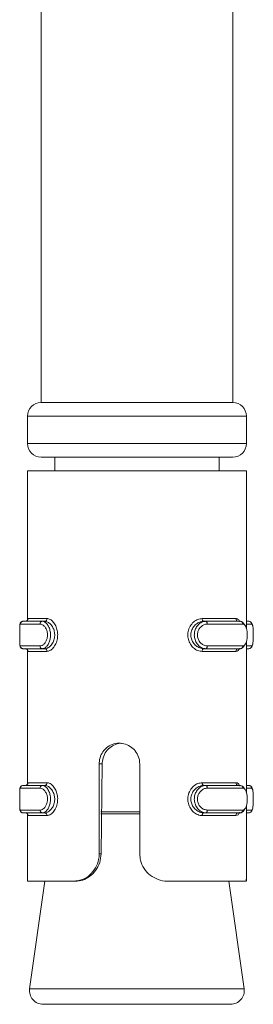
# Model space of a CAD drawing. Header units: millimetres. Extents: x -336 to 487, y -1247 to -28.
# Tile 26 of 49: x 15.04 to 23.57, y -530.81 to -494.82. Entities that reach past the tile are written whole.
import ezdxf

# ---------------------------------------------------------------- set-up
doc = ezdxf.new("R2010")
doc.units = ezdxf.units.MM

msp = doc.modelspace()

# ---------------------------------------------------------------- linework, layer by layer
at = {"color": 7, "linetype": 'Continuous', "lineweight": 15}
for p, q in [((22.818, -508.811), (22.818, -493.811)), ((15.818, -494.01), (15.818, -508.811)), ((22.818, -508.811), (15.818, -508.811)), ((15.318, -509.311), (15.318, -510.311)), ((23.318, -510.311), (23.318, -509.311)), ((22.818, -510.811), (15.818, -510.811)), ((16.318, -510.811), (16.318, -511.311)), ((22.318, -511.311), (22.318, -510.811)), ((15.318, -511.311), (15.318, -516.76)), ((23.318, -511.311), (15.318, -511.311)), ((23.318, -517.074), (23.318, -511.311)), ((15.157, -516.811), (15.864, -516.811)), ((15.951, -516.811), (15.864, -516.811)), ((21.761, -516.811), (21.833, -516.811)), ((21.833, -516.811), (23.1, -516.811)), ((23.325, -516.811), (23.318, -516.811)), ((23.325, -516.811), (23.409, -516.811)), ((23.318, -523.074), (23.318, -517.549)), ((15.864, -517.811), (15.157, -517.811)), ((15.318, -517.843), (15.318, -522.76)), ((15.951, -517.811), (15.864, -517.811)), ((21.761, -517.811), (21.833, -517.811)), ((23.1, -517.811), (21.833, -517.811)), ((23.318, -517.811), (23.325, -517.811)), ((23.409, -517.811), (23.325, -517.811)), ((17.942, -525.311), (17.942, -522.017)), ((18.052, -522.017), (18.013, -525.311)), ((19.422, -522.017), (19.422, -525.311)), ((15.157, -522.811), (15.864, -522.811)), ((15.951, -522.811), (15.864, -522.811)), ((21.761, -522.811), (21.833, -522.811)), ((21.833, -522.811), (23.1, -522.811)), ((23.325, -522.811), (23.318, -522.811)), ((23.325, -522.811), (23.409, -522.811)), ((23.318, -526.233), (23.318, -523.549)), ((15.864, -523.811), (15.157, -523.811)), ((15.318, -523.843), (15.318, -526.311)), ((15.951, -523.811), (15.864, -523.811)), ((21.761, -523.811), (21.833, -523.811)), ((23.1, -523.811), (21.833, -523.811)), ((23.318, -523.811), (23.325, -523.811)), ((23.409, -523.811), (23.325, -523.811)), ((15.318, -526.311), (15.318, -526.314)), ((17.009, -526.311), (15.318, -526.311)), ((15.961, -526.311), (15.399, -530.24)), ((17.009, -526.311), (17.074, -526.311)), ((23.301, -526.311), (20.463, -526.311)), ((23.236, -530.24), (22.675, -526.311)), ((23.318, -526.311), (23.318, -526.233)), ((22.741, -530.811), (15.894, -530.811))]:
    msp.add_line(p, q, dxfattribs=at)
at = {"color": 7, "linetype": 'Continuous', "lineweight": 0}
for p, q in [((23.318, -509.311), (15.318, -509.311)), ((15.318, -510.311), (23.318, -510.311)), ((15.344, -516.711), (16.033, -516.711)), ((21.701, -516.711), (22.937, -516.711)), ((15.783, -516.911), (15.058, -516.911)), ((23.191, -516.911), (21.891, -516.911)), ((23.507, -516.911), (23.318, -516.911)), ((15.058, -517.711), (15.783, -517.711)), ((16.033, -517.911), (15.344, -517.911)), ((22.937, -517.911), (21.701, -517.911)), ((21.891, -517.711), (23.191, -517.711)), ((23.318, -517.711), (23.507, -517.711)), ((17.942, -522.017), (18.052, -522.017)), ((15.783, -522.911), (15.058, -522.911)), ((15.344, -522.711), (16.033, -522.711)), ((21.701, -522.711), (22.937, -522.711)), ((23.191, -522.911), (21.891, -522.911)), ((23.507, -522.911), (23.318, -522.911)), ((15.058, -523.711), (15.783, -523.711)), ((16.033, -523.911), (15.344, -523.911)), ((19.422, -523.846), (18.004, -523.846)), ((18.005, -523.775), (19.422, -523.775)), ((22.937, -523.911), (21.701, -523.911)), ((21.891, -523.711), (23.191, -523.711)), ((23.318, -523.711), (23.507, -523.711)), ((17.942, -525.311), (18.013, -525.311)), ((15.399, -530.24), (22.35, -530.24)), ((22.35, -530.24), (23.236, -530.24))]:
    msp.add_line(p, q, dxfattribs=at)
at = {"color": 7, "linetype": 'Continuous', "lineweight": 15, "flags": 128}
for points in [[(15.325, -516.761), (15.325, -516.76), (15.32, -516.771), (15.303, -516.79), (15.27, -516.807), (15.247, -516.811), (15.245, -516.811), (15.245, -516.811), (15.245, -516.811), (15.245, -516.811), (15.245, -516.811)], [(23.245, -517.684), (23.201, -517.759), (23.127, -517.807), (23.1, -517.811), (23.1, -517.811), (23.1, -517.811)], [(15.325, -522.761), (15.325, -522.76), (15.32, -522.771), (15.303, -522.79), (15.27, -522.807), (15.247, -522.811), (15.245, -522.811), (15.245, -522.811), (15.245, -522.811), (15.245, -522.811), (15.245, -522.811)], [(23.245, -523.684), (23.201, -523.759), (23.127, -523.807), (23.1, -523.811), (23.1, -523.811), (23.1, -523.811)]]:
    msp.add_lwpolyline(points, dxfattribs=at)
at = {"color": 7, "linetype": 'Continuous', "lineweight": 0, "flags": 128}
for points in [[(21.761, -516.811), (21.749, -516.809), (21.738, -516.803), (21.728, -516.794), (21.719, -516.781), (21.711, -516.766), (21.706, -516.749), (21.702, -516.73), (21.701, -516.711)], [(21.891, -516.911), (21.89, -516.891), (21.887, -516.873), (21.882, -516.855), (21.874, -516.84), (21.865, -516.828), (21.855, -516.818), (21.844, -516.813), (21.833, -516.811)], [(21.701, -517.911), (21.702, -517.891), (21.706, -517.873), (21.711, -517.855), (21.719, -517.84), (21.728, -517.828), (21.738, -517.818), (21.749, -517.813), (21.761, -517.811)], [(21.833, -517.811), (21.844, -517.809), (21.855, -517.803), (21.865, -517.794), (21.874, -517.781), (21.882, -517.766), (21.887, -517.749), (21.89, -517.73), (21.891, -517.711)], [(21.761, -522.811), (21.749, -522.809), (21.738, -522.803), (21.728, -522.794), (21.719, -522.781), (21.711, -522.766), (21.706, -522.749), (21.702, -522.73), (21.701, -522.711)], [(21.891, -522.911), (21.89, -522.891), (21.887, -522.873), (21.882, -522.855), (21.874, -522.84), (21.865, -522.828), (21.855, -522.818), (21.844, -522.813), (21.833, -522.811)], [(21.701, -523.911), (21.702, -523.891), (21.706, -523.873), (21.711, -523.855), (21.719, -523.84), (21.728, -523.828), (21.738, -523.818), (21.749, -523.813), (21.761, -523.811)], [(21.833, -523.811), (21.844, -523.809), (21.855, -523.803), (21.865, -523.794), (21.874, -523.781), (21.882, -523.766), (21.887, -523.749), (21.89, -523.73), (21.891, -523.711)]]:
    msp.add_lwpolyline(points, dxfattribs=at)
at = {"color": 7, "linetype": 'Continuous', "lineweight": 15}
for centre, radius, start, end in [((15.818, -509.311), 0.5, 90, 180), ((22.818, -509.311), 0.5, 0, 90), ((15.818, -510.311), 0.5, 180, 270), ((22.818, -510.311), 0.5, 270, 0), ((15.245, -517.91), 0.0997, 359.812, 89.8107), ((15.245, -523.91), 0.0997, 359.812, 89.8107), ((15.894, -530.311), 0.5, 171.8699, 270), ((22.741, -530.311), 0.5, 270, 8.1301)]:
    msp.add_arc(centre, radius, start, end, dxfattribs=at)
at = {"color": 7, "linetype": 'Continuous', "lineweight": 0}
for centre, radius, start, end in [((15.158, -516.911), 0.0997, 90.1488, 180.1481), ((15.245, -516.711), 0.0997, 270.1893, 0.188), ((15.874, -516.902), 0.0921, 96.4699, 185.2607), ((15.941, -516.719), 0.0924, 276.1624, 5.0569), ((23.033, -516.715), 0.0956, 177.2832, 266.9972), ((23.095, -516.906), 0.0958, 357.437, 87.1842), ((23.408, -516.91), 0.099, 359.4271, 89.4154), ((15.158, -517.711), 0.0997, 179.8519, 269.8512), ((15.874, -517.719), 0.0921, 174.7393, 263.5301), ((15.941, -517.903), 0.0924, 354.9431, 83.8376), ((23.033, -517.906), 0.0956, 93.0028, 182.7168), ((23.095, -517.715), 0.0958, 272.8158, 2.563), ((23.408, -517.712), 0.099, 270.5846, 0.5729), ((15.158, -522.911), 0.0997, 90.1488, 180.1481), ((15.245, -522.711), 0.0997, 270.1893, 0.188), ((15.874, -522.902), 0.0921, 96.4699, 185.2607), ((15.941, -522.719), 0.0924, 276.1624, 5.0569), ((23.033, -522.715), 0.0956, 177.2832, 266.9972), ((23.095, -522.906), 0.0958, 357.437, 87.1842), ((23.408, -522.91), 0.099, 359.4271, 89.4154), ((15.158, -523.711), 0.0997, 179.8519, 269.8512), ((15.874, -523.719), 0.0921, 174.7393, 263.5301), ((15.941, -523.903), 0.0924, 354.9431, 83.8376), ((23.033, -523.906), 0.0956, 93.0028, 182.7168), ((23.095, -523.715), 0.0958, 272.8158, 2.563), ((23.408, -523.712), 0.099, 270.5846, 0.5729)]:
    msp.add_arc(centre, radius, start, end, dxfattribs=at)
at = {"color": 7, "linetype": 'Continuous', "lineweight": 15}
for points, knots in [([(15.157, -516.811), (15.144, -516.812), (15.118, -516.815), (15.087, -516.836), (15.067, -516.859), (15.055, -516.884), (15.046, -516.917), (15.04, -516.97), (15.037, -517.069), (15.037, -517.169), (15.037, -517.223), (15.037, -517.229)], [0, 0, 0, 0, 0.06804, 0.127702, 0.182, 0.239472, 0.314421, 0.485719, 0.752009, 0.973169, 1, 1, 1, 1]), ([(15.951, -517.811), (15.951, -517.811), (15.985, -517.811), (16.058, -517.793), (16.167, -517.714), (16.26, -517.584), (16.314, -517.421), (16.321, -517.253), (16.284, -517.098), (16.213, -516.965), (16.115, -516.863), (16.023, -516.817), (15.968, -516.811), (15.951, -516.811), (15.951, -516.811)], [0, 0, 0, 0, 0.000037, 0.101131, 0.213606, 0.327132, 0.435873, 0.536191, 0.632077, 0.730792, 0.836856, 0.949309, 0.999963, 1, 1, 1, 1]), ([(21.761, -516.811), (21.761, -516.811), (21.715, -516.811), (21.617, -516.828), (21.476, -516.908), (21.358, -517.038), (21.291, -517.2), (21.283, -517.369), (21.328, -517.524), (21.417, -517.657), (21.542, -517.759), (21.664, -517.804), (21.738, -517.811), (21.761, -517.811), (21.761, -517.811)], [0, 0, 0, 0, 0.000037, 0.1011309, 0.2136062, 0.3271319, 0.4358732, 0.5361912, 0.6320768, 0.7307924, 0.8368556, 0.9493086, 0.999963, 1, 1, 1, 1]), ([(23.1, -516.811), (23.1, -516.811), (23.127, -516.811), (23.179, -516.835), (23.229, -516.885), (23.245, -516.932), (23.246, -516.934)], [0, 0, 0, 0, 0.000165, 0.490204, 0.980652, 1, 1, 1, 1]), ([(23.569, -517.332), (23.57, -517.309), (23.57, -517.236), (23.566, -517.114), (23.553, -516.98), (23.536, -516.9), (23.49, -516.838), (23.448, -516.815), (23.421, -516.811), (23.41, -516.811), (23.409, -516.811), (23.409, -516.811), (23.409, -516.811), (23.409, -516.811)], [0, 0, 0, 0, 0.092355, 0.290005, 0.499499, 0.759714, 0.867469, 0.946582, 0.997494, 0.998977, 0.999715, 0.999904, 1, 1, 1, 1]), ([(15.037, -517.229), (15.037, -517.268), (15.037, -517.353), (15.037, -517.486), (15.038, -517.611), (15.043, -517.686), (15.052, -517.733), (15.073, -517.773), (15.103, -517.797), (15.13, -517.808), (15.147, -517.811), (15.156, -517.811), (15.157, -517.811), (15.157, -517.811), (15.157, -517.811), (15.157, -517.811), (15.157, -517.811)], [0, 0, 0, 0, 0.143248, 0.316484, 0.496593, 0.703237, 0.811094, 0.878347, 0.930371, 0.965598, 0.995346, 0.99881, 0.999665, 0.999879, 0.999987, 1, 1, 1, 1]), ([(15.037, -517.229), (15.037, -517.236), (15.037, -517.283), (15.037, -517.385), (15.037, -517.515), (15.039, -517.623), (15.045, -517.696), (15.053, -517.706), (15.058, -517.711)], [0, 0, 0, 0, 0.030813, 0.207718, 0.397079, 0.596435, 0.797698, 1, 1, 1, 1]), ([(23.409, -517.811), (23.427, -517.808), (23.46, -517.804), (23.499, -517.773), (23.526, -517.733), (23.549, -517.667), (23.563, -517.562), (23.569, -517.431), (23.569, -517.356), (23.569, -517.332)], [0, 0, 0, 0, 0.0908388, 0.1731776, 0.2639939, 0.4038352, 0.6844163, 0.8991161, 1, 1, 1, 1]), ([(23.507, -517.711), (23.51, -517.71), (23.523, -517.708), (23.541, -517.677), (23.557, -517.6), (23.566, -517.495), (23.57, -517.4), (23.569, -517.344), (23.569, -517.329)], [0, 0, 0, 0, 0.076736, 0.30837, 0.527481, 0.733594, 0.933286, 1, 1, 1, 1]), ([(15.245, -517.811), (15.259, -517.813), (15.287, -517.817), (15.314, -517.84), (15.324, -517.857), (15.326, -517.863), (15.325, -517.862), (15.325, -517.861)], [0, 0, 0, 0, 0.2768895, 0.5205665, 0.7336744, 0.9556028, 1, 1, 1, 1]), ([(17.942, -522.017), (17.945, -521.964), (17.953, -521.828), (18.035, -521.621), (18.193, -521.428), (18.409, -521.3), (18.656, -521.253), (18.906, -521.291), (19.131, -521.408), (19.306, -521.593), (19.406, -521.808), (19.417, -521.955), (19.422, -522.017)], [0, 0, 0, 0, 0.067543, 0.17285, 0.279382, 0.387325, 0.494685, 0.600406, 0.705956, 0.813029, 0.921038, 1, 1, 1, 1]), ([(18.786, -521.275), (18.762, -521.273), (18.657, -521.262), (18.473, -521.326), (18.268, -521.465), (18.121, -521.671), (18.059, -521.867), (18.053, -521.984), (18.052, -522.017)], [0, 0, 0, 0, 0.061477, 0.27364, 0.486729, 0.70202, 0.91587, 1, 1, 1, 1]), ([(15.157, -522.811), (15.144, -522.812), (15.118, -522.815), (15.087, -522.836), (15.067, -522.859), (15.055, -522.884), (15.046, -522.917), (15.04, -522.97), (15.037, -523.069), (15.037, -523.169), (15.037, -523.223), (15.037, -523.229)], [0, 0, 0, 0, 0.06804, 0.127702, 0.182, 0.239472, 0.314421, 0.485719, 0.752009, 0.973169, 1, 1, 1, 1]), ([(15.951, -523.811), (15.951, -523.811), (15.985, -523.811), (16.058, -523.793), (16.167, -523.714), (16.26, -523.584), (16.314, -523.421), (16.321, -523.253), (16.284, -523.098), (16.213, -522.965), (16.115, -522.863), (16.023, -522.817), (15.968, -522.811), (15.951, -522.811), (15.951, -522.811)], [0, 0, 0, 0, 0.000037, 0.1011309, 0.2136062, 0.3271319, 0.4358732, 0.5361912, 0.6320768, 0.7307924, 0.8368556, 0.9493086, 0.999963, 1, 1, 1, 1]), ([(21.761, -522.811), (21.761, -522.811), (21.715, -522.811), (21.617, -522.828), (21.476, -522.908), (21.358, -523.038), (21.291, -523.2), (21.283, -523.369), (21.328, -523.524), (21.417, -523.657), (21.542, -523.759), (21.664, -523.804), (21.738, -523.811), (21.761, -523.811), (21.761, -523.811)], [0, 0, 0, 0, 0.000037, 0.1011309, 0.2136062, 0.3271319, 0.4358732, 0.5361912, 0.6320768, 0.7307924, 0.8368556, 0.9493086, 0.999963, 1, 1, 1, 1]), ([(23.1, -522.811), (23.1, -522.811), (23.127, -522.811), (23.179, -522.835), (23.229, -522.885), (23.245, -522.932), (23.246, -522.934)], [0, 0, 0, 0, 0.000165, 0.490204, 0.980652, 1, 1, 1, 1]), ([(23.569, -523.332), (23.57, -523.309), (23.57, -523.236), (23.566, -523.114), (23.553, -522.98), (23.536, -522.9), (23.49, -522.838), (23.448, -522.815), (23.421, -522.811), (23.41, -522.811), (23.409, -522.811), (23.409, -522.811), (23.409, -522.811), (23.409, -522.811)], [0, 0, 0, 0, 0.092355, 0.290005, 0.499499, 0.759714, 0.867469, 0.946582, 0.997494, 0.998977, 0.999715, 0.999904, 1, 1, 1, 1]), ([(15.037, -523.229), (15.037, -523.268), (15.037, -523.353), (15.037, -523.486), (15.038, -523.611), (15.043, -523.686), (15.052, -523.733), (15.073, -523.773), (15.103, -523.797), (15.13, -523.808), (15.147, -523.811), (15.156, -523.811), (15.157, -523.811), (15.157, -523.811), (15.157, -523.811), (15.157, -523.811), (15.157, -523.811)], [0, 0, 0, 0, 0.143248, 0.316484, 0.496593, 0.703237, 0.811094, 0.878347, 0.930371, 0.965598, 0.995346, 0.99881, 0.999665, 0.999879, 0.999987, 1, 1, 1, 1]), ([(15.037, -523.229), (15.037, -523.236), (15.037, -523.283), (15.037, -523.385), (15.037, -523.515), (15.039, -523.623), (15.045, -523.696), (15.053, -523.706), (15.058, -523.711)], [0, 0, 0, 0, 0.030813, 0.207718, 0.397079, 0.596435, 0.797698, 1, 1, 1, 1]), ([(23.409, -523.811), (23.427, -523.808), (23.46, -523.804), (23.499, -523.773), (23.526, -523.733), (23.549, -523.667), (23.563, -523.562), (23.569, -523.431), (23.569, -523.356), (23.569, -523.332)], [0, 0, 0, 0, 0.090839, 0.173178, 0.263994, 0.403835, 0.684416, 0.899116, 1, 1, 1, 1]), ([(23.507, -523.711), (23.51, -523.71), (23.523, -523.708), (23.541, -523.677), (23.557, -523.6), (23.566, -523.495), (23.57, -523.4), (23.569, -523.344), (23.569, -523.329)], [0, 0, 0, 0, 0.076736, 0.30837, 0.527481, 0.733594, 0.933286, 1, 1, 1, 1]), ([(15.245, -523.811), (15.259, -523.813), (15.287, -523.817), (15.314, -523.84), (15.324, -523.857), (15.326, -523.863), (15.325, -523.862), (15.325, -523.861)], [0, 0, 0, 0, 0.2768898, 0.5205667, 0.7336747, 0.9556031, 1, 1, 1, 1]), ([(17.009, -526.311), (17.111, -526.3), (17.316, -526.279), (17.605, -526.1), (17.819, -525.837), (17.927, -525.559), (17.938, -525.38), (17.942, -525.311)], [0, 0, 0, 0, 0.2271129, 0.4549056, 0.6672518, 0.8721247, 1, 1, 1, 1]), ([(18.013, -525.311), (18.002, -525.42), (17.979, -525.637), (17.822, -525.929), (17.6, -526.15), (17.335, -526.287), (17.162, -526.303), (17.074, -526.311)], [0, 0, 0, 0, 0.2013149, 0.4028651, 0.6017086, 0.7992828, 1, 1, 1, 1]), ([(19.422, -525.311), (19.428, -525.39), (19.441, -525.58), (19.568, -525.859), (19.795, -526.105), (20.091, -526.265), (20.324, -526.309), (20.448, -526.311), (20.463, -526.311)], [0, 0, 0, 0, 0.147077, 0.351355, 0.555297, 0.760036, 0.971376, 1, 1, 1, 1]), ([(23.301, -526.311), (23.307, -526.31), (23.318, -526.308), (23.315, -526.256), (23.314, -526.233)], [0, 0, 0, 0, 0.548759, 1, 1, 1, 1])]:
    msp.add_open_spline(points, degree=3, knots=knots, dxfattribs=at)
at = {"color": 7, "linetype": 'Continuous', "lineweight": 0}
for points, knots in [([(15.864, -516.811), (15.864, -516.811), (15.896, -516.811), (15.962, -516.831), (16.054, -516.92), (16.125, -517.056), (16.163, -517.22), (16.164, -517.386), (16.132, -517.54), (16.073, -517.671), (15.991, -517.769), (15.917, -517.806), (15.874, -517.811), (15.864, -517.811), (15.864, -517.811)], [0, 0, 0, 0, 0.000038, 0.112216, 0.224487, 0.337099, 0.445586, 0.547542, 0.646168, 0.746789, 0.852426, 0.963251, 0.999962, 1, 1, 1, 1]), ([(16.033, -516.711), (16.052, -516.712), (16.11, -516.717), (16.211, -516.774), (16.315, -516.897), (16.39, -517.056), (16.429, -517.242), (16.422, -517.442), (16.365, -517.637), (16.266, -517.793), (16.148, -517.893), (16.07, -517.905), (16.033, -517.911)], [0, 0, 0, 0, 0.0499665, 0.1607203, 0.2659698, 0.3652588, 0.4629719, 0.5656697, 0.6760217, 0.789422, 0.9004673, 1, 1, 1, 1]), ([(21.701, -517.911), (21.675, -517.909), (21.593, -517.904), (21.457, -517.847), (21.319, -517.725), (21.221, -517.565), (21.172, -517.38), (21.181, -517.179), (21.254, -516.985), (21.383, -516.829), (21.541, -516.729), (21.65, -516.717), (21.701, -516.711)], [0, 0, 0, 0, 0.0499665, 0.1607203, 0.2659698, 0.3652588, 0.4629719, 0.5656697, 0.6760217, 0.789422, 0.9004673, 1, 1, 1, 1]), ([(21.833, -517.811), (21.833, -517.811), (21.787, -517.811), (21.692, -517.79), (21.564, -517.701), (21.466, -517.565), (21.415, -517.402), (21.413, -517.235), (21.456, -517.081), (21.538, -516.95), (21.652, -516.853), (21.757, -516.815), (21.818, -516.811), (21.833, -516.811), (21.833, -516.811)], [0, 0, 0, 0, 0.000038, 0.112216, 0.224487, 0.337099, 0.445586, 0.547542, 0.646168, 0.746789, 0.852426, 0.963251, 0.999962, 1, 1, 1, 1]), ([(22.937, -516.711), (22.951, -516.712), (22.993, -516.718), (23.042, -516.754), (23.067, -516.816), (23.073, -516.832)], [0, 0, 0, 0, 0.248382, 0.798936, 1, 1, 1, 1]), ([(15.058, -516.911), (15.056, -516.911), (15.05, -516.914), (15.042, -516.944), (15.038, -517.022), (15.037, -517.12), (15.037, -517.195), (15.037, -517.229)], [0, 0, 0, 0, 0.085497, 0.34358, 0.587709, 0.817355, 1, 1, 1, 1]), ([(15.783, -517.711), (15.792, -517.71), (15.83, -517.708), (15.896, -517.677), (15.97, -517.6), (16.024, -517.495), (16.053, -517.372), (16.052, -517.237), (16.018, -517.106), (15.953, -516.998), (15.87, -516.925), (15.812, -516.916), (15.783, -516.911)], [0, 0, 0, 0, 0.037283, 0.149825, 0.256283, 0.356425, 0.453447, 0.553209, 0.659995, 0.772418, 0.885916, 1, 1, 1, 1]), ([(21.891, -516.911), (21.878, -516.911), (21.826, -516.914), (21.735, -516.944), (21.636, -517.022), (21.565, -517.126), (21.526, -517.25), (21.528, -517.384), (21.573, -517.516), (21.659, -517.623), (21.77, -517.696), (21.851, -517.706), (21.891, -517.711)], [0, 0, 0, 0, 0.037283, 0.149825, 0.256283, 0.356425, 0.453447, 0.553209, 0.659995, 0.772418, 0.885916, 1, 1, 1, 1]), ([(23.191, -517.711), (23.198, -517.71), (23.224, -517.708), (23.266, -517.677), (23.308, -517.6), (23.335, -517.495), (23.349, -517.372), (23.349, -517.237), (23.332, -517.106), (23.299, -516.998), (23.251, -516.925), (23.211, -516.916), (23.191, -516.911)], [0, 0, 0, 0, 0.037283, 0.149825, 0.256283, 0.356425, 0.453447, 0.553209, 0.659995, 0.772418, 0.885916, 1, 1, 1, 1]), ([(23.569, -517.329), (23.569, -517.3), (23.57, -517.224), (23.565, -517.106), (23.554, -516.998), (23.535, -516.925), (23.516, -516.916), (23.507, -516.911)], [0, 0, 0, 0, 0.130992, 0.338691, 0.557352, 0.778106, 1, 1, 1, 1]), ([(23.077, -517.79), (23.057, -517.826), (23.018, -517.895), (22.964, -517.906), (22.937, -517.911)], [0, 0, 0, 0, 0.513876, 1, 1, 1, 1]), ([(15.058, -522.911), (15.056, -522.911), (15.05, -522.914), (15.042, -522.944), (15.038, -523.022), (15.037, -523.12), (15.037, -523.195), (15.037, -523.229)], [0, 0, 0, 0, 0.085497, 0.34358, 0.587709, 0.817355, 1, 1, 1, 1]), ([(15.783, -523.711), (15.792, -523.71), (15.83, -523.708), (15.896, -523.677), (15.97, -523.6), (16.024, -523.495), (16.053, -523.372), (16.052, -523.237), (16.018, -523.106), (15.953, -522.998), (15.87, -522.925), (15.812, -522.916), (15.783, -522.911)], [0, 0, 0, 0, 0.037283, 0.149825, 0.256283, 0.356425, 0.453447, 0.553209, 0.659995, 0.772418, 0.885916, 1, 1, 1, 1]), ([(15.864, -522.811), (15.864, -522.811), (15.896, -522.811), (15.962, -522.831), (16.054, -522.92), (16.125, -523.056), (16.163, -523.22), (16.164, -523.386), (16.132, -523.54), (16.073, -523.671), (15.991, -523.769), (15.917, -523.806), (15.874, -523.811), (15.864, -523.811), (15.864, -523.811)], [0, 0, 0, 0, 0.000038, 0.112216, 0.224487, 0.337099, 0.445586, 0.547542, 0.646168, 0.746789, 0.852426, 0.963251, 0.999962, 1, 1, 1, 1]), ([(16.033, -522.711), (16.052, -522.712), (16.11, -522.717), (16.211, -522.774), (16.315, -522.897), (16.39, -523.056), (16.429, -523.242), (16.422, -523.442), (16.365, -523.637), (16.266, -523.793), (16.148, -523.893), (16.07, -523.905), (16.033, -523.911)], [0, 0, 0, 0, 0.049967, 0.16072, 0.26597, 0.365259, 0.462972, 0.56567, 0.676022, 0.789422, 0.900467, 1, 1, 1, 1]), ([(21.701, -523.911), (21.675, -523.909), (21.593, -523.904), (21.457, -523.847), (21.319, -523.725), (21.221, -523.565), (21.172, -523.38), (21.181, -523.179), (21.254, -522.985), (21.383, -522.829), (21.541, -522.729), (21.65, -522.717), (21.701, -522.711)], [0, 0, 0, 0, 0.049967, 0.16072, 0.26597, 0.365259, 0.462972, 0.56567, 0.676022, 0.789422, 0.900467, 1, 1, 1, 1]), ([(21.833, -523.811), (21.833, -523.811), (21.787, -523.811), (21.692, -523.79), (21.564, -523.701), (21.466, -523.565), (21.415, -523.402), (21.413, -523.235), (21.456, -523.081), (21.538, -522.95), (21.652, -522.853), (21.757, -522.815), (21.818, -522.811), (21.833, -522.811), (21.833, -522.811)], [0, 0, 0, 0, 0.000038, 0.112216, 0.224487, 0.337099, 0.445586, 0.547542, 0.646168, 0.746789, 0.852426, 0.963251, 0.999962, 1, 1, 1, 1]), ([(21.891, -522.911), (21.878, -522.911), (21.826, -522.914), (21.735, -522.944), (21.636, -523.022), (21.565, -523.126), (21.526, -523.25), (21.528, -523.384), (21.573, -523.516), (21.659, -523.623), (21.77, -523.696), (21.851, -523.706), (21.891, -523.711)], [0, 0, 0, 0, 0.037283, 0.149825, 0.256283, 0.356425, 0.453447, 0.553209, 0.659995, 0.772418, 0.885916, 1, 1, 1, 1]), ([(22.937, -522.711), (22.951, -522.712), (22.993, -522.718), (23.042, -522.754), (23.067, -522.816), (23.073, -522.832)], [0, 0, 0, 0, 0.248382, 0.798936, 1, 1, 1, 1]), ([(23.191, -523.711), (23.198, -523.71), (23.224, -523.708), (23.266, -523.677), (23.308, -523.6), (23.335, -523.495), (23.349, -523.372), (23.349, -523.237), (23.332, -523.106), (23.299, -522.998), (23.251, -522.925), (23.211, -522.916), (23.191, -522.911)], [0, 0, 0, 0, 0.037283, 0.149825, 0.256283, 0.356425, 0.453447, 0.553209, 0.659995, 0.772418, 0.885916, 1, 1, 1, 1]), ([(23.569, -523.329), (23.569, -523.3), (23.57, -523.224), (23.565, -523.106), (23.554, -522.998), (23.535, -522.925), (23.516, -522.916), (23.507, -522.911)], [0, 0, 0, 0, 0.130992, 0.338691, 0.557352, 0.778106, 1, 1, 1, 1]), ([(23.077, -523.79), (23.057, -523.826), (23.018, -523.895), (22.964, -523.906), (22.937, -523.911)], [0, 0, 0, 0, 0.513876, 1, 1, 1, 1])]:
    msp.add_open_spline(points, degree=3, knots=knots, dxfattribs=at)

doc.saveas('drawing.dxf')
